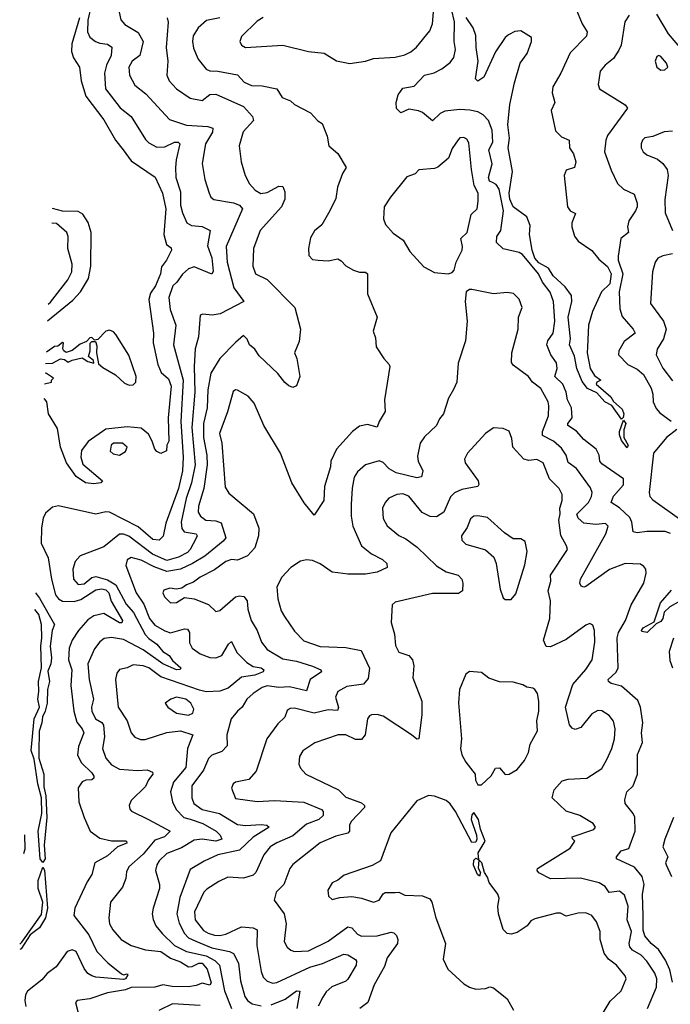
# Model space of a CAD drawing. Extents: x 1954683 to 2060285, y 904798 to 1016299.
# Tile 19 of 256: x 1955358 to 1958664, y 922466 to 927466. Entities that reach past the tile are written whole.
import ezdxf

# ---------------------------------------------------------------- set-up
doc = ezdxf.new("R2010")
doc.units = 0

msp = doc.modelspace()

# ---------------------------------------------------------------- linework, layer by layer
at = {"layer": '0CON10XD'}
for points in [[(1958665, 924856.6), (1958637.6, 924867.6), (1958545, 924867.5), (1958495, 924860), (1958475.5, 924865.5), (1958468.7, 924915), (1958458.8, 924938.8), (1958405, 924987.8), (1958363.6, 925015), (1958375, 925046.5), (1958425, 925104.5), (1958425.3, 925135), (1958315, 925210.8), (1958304.8, 925225), (1958302.4, 925255), (1958286.6, 925285), (1958224.5, 925335), (1958186.5, 925376.5), (1958142.9, 925405), (1958143.8, 925415), (1958164.7, 925445), (1958161.2, 925495), (1958140.7, 925535), (1958133.9, 925575), (1958117.6, 925615), (1958077.3, 925655), (1958088, 925695), (1958085, 925723.8), (1958056.8, 925765), (1958036.8, 925815), (1958041.8, 925835), (1958067.7, 925875), (1958077, 925935), (1958070.8, 926035), (1958053, 926083), (1958013.8, 926133.8), (1957993.6, 926175), (1957913.3, 926273.3), (1957895, 926283.9), (1957815, 926302.7), (1957780.3, 926335), (1957782.9, 926365), (1957802.5, 926395), (1957815.7, 926495), (1957794, 926605), (1957778.6, 926628.6), (1957760, 926640), (1957745, 926646.9), (1957740, 926665), (1957758.7, 926735), (1957741.2, 926805), (1957761.7, 926845), (1957758.6, 926905), (1957739.6, 926955), (1957713.6, 926983.7), (1957685, 926997.5), (1957645, 927006.5), (1957595, 927010), (1957517.6, 927002.4), (1957495, 926989.5), (1957455, 926952), (1957405, 926994.6), (1957385, 927003.8), (1957335, 927012.2), (1957295, 926992.5), (1957273.3, 927015), (1957271.1, 927045), (1957281.1, 927085), (1957305, 927117.8), (1957361.9, 927128.1), (1957414.8, 927185.2), (1957463.5, 927196.5), (1957502.7, 927217.3), (1957545, 927248.5), (1957563.1, 927275), (1957572, 927315), (1957564.7, 927355), (1957567.1, 927455), (1957536.7, 927585)], [(1955722.3, 927545), (1955705, 927464.2), (1955703, 927405), (1955715, 927376.7), (1955743.1, 927355), (1955765, 927346.2), (1955805, 927341.8), (1955826.3, 927326.3), (1955823.3, 927285), (1955800, 927235), (1955789.5, 927195), (1955794.7, 927115), (1955868.5, 927018.5), (1955924.4, 926975), (1955997.4, 926857.4), (1956015, 926840.9), (1956055, 926819.1), (1956095, 926821.1), (1956145, 926844.7), (1956163.5, 926843.5), (1956171.2, 926835), (1956152.3, 926755), (1956149.2, 926715), (1956151.5, 926665), (1956175, 926592.5), (1956175.3, 926525), (1956185.3, 926485), (1956207.7, 926435), (1956231, 926421), (1956285, 926416.6), (1956326.4, 926395), (1956312.4, 926317.6), (1956335, 926256.9), (1956341.5, 926188.5), (1956335, 926173.1), (1956245, 926210.9), (1956215, 926201.1), (1956185, 926174.6), (1956156.6, 926133.4), (1956136.1, 926115), (1956115.4, 926055), (1956122.5, 925995), (1956150.9, 925915), (1956140.3, 925815), (1956189, 925635), (1956177.4, 925425), (1956188.5, 925245), (1956185.5, 925175.5), (1956165.7, 925085), (1956100.8, 924909.2), (1956087.3, 924842.7), (1956067.3, 924822.7), (1956035, 924827.2), (1955960.9, 924890.9), (1955815, 924964.7), (1955795, 924966.6), (1955745, 924954.6), (1955555, 924997.5), (1955525, 924991.4), (1955489.3, 924960.7), (1955478.1, 924935), (1955469.4, 924885), (1955467.2, 924807.2), (1955502.8, 924732.8), (1955520, 924625), (1955540.6, 924545), (1955555, 924524.7), (1955575, 924513.7), (1955635, 924511.5), (1955668.2, 924521.8), (1955745, 924570.8), (1955775, 924576.3), (1955795, 924570.7), (1955811, 924555), (1955823.7, 924513.7), (1955880.2, 924415), (1955877.1, 924402.9), (1955865, 924403.2), (1955785, 924450.8), (1955735, 924439.2), (1955705, 924418.6), (1955657.7, 924365), (1955625.2, 924314.8), (1955609.3, 924275), (1955606.7, 924215), (1955623.3, 924165), (1955617.5, 924085), (1955633.3, 923955), (1955648.4, 923898.4), (1955675.2, 923865), (1955683.5, 923845), (1955657.3, 923775), (1955651.1, 923731.1), (1955671.6, 923691.6), (1955725, 923641.8), (1955734.6, 923625), (1955734.4, 923615), (1955725, 923606.7), (1955695, 923604.7), (1955675, 923595.4), (1955654.7, 923565), (1955658.4, 923495), (1955685.4, 923415), (1955716.5, 923345), (1955765, 923309.6), (1955825, 923295.5), (1955895, 923296.9), (1955901.2, 923295), (1955902.5, 923285), (1955854.7, 923265.3), (1955805, 923220.8), (1955739.5, 923185), (1955725.5, 923125), (1955701.6, 923088.4), (1955637.5, 922955), (1955633.7, 922916.3), (1955708.8, 922818.8), (1955750, 922735), (1955806.6, 922676.6), (1955875, 922620.4), (1955885, 922615.5), (1955905, 922620), (1955907.5, 922615), (1955896.2, 922595), (1955885, 922591.4), (1955745, 922603.6), (1955725, 922610.5), (1955705, 922622.9), (1955685, 922647.1), (1955645, 922734.5), (1955625, 922743.2), (1955600, 922735), (1955542.8, 922657.2), (1955498, 922622), (1955470.4, 922589.6), (1955397.4, 922532.6), (1955386.9, 922515), (1955384.1, 922485), (1955388.7, 922455)], [(1958183.4, 927523.4), (1958215.7, 927445), (1958241.6, 927405), (1958237.8, 927382.2), (1958155, 927298.2), (1958107.3, 927195), (1958066, 927125), (1958063.5, 927095), (1958076.8, 927045), (1958058.2, 927005), (1958081, 926901), (1958110.9, 926870.8), (1958150.5, 926855), (1958150.8, 926815), (1958171.4, 926785), (1958184.4, 926745), (1958176, 926715), (1958135, 926702), (1958124.5, 926675), (1958141.4, 926515), (1958155, 926495.4), (1958181.4, 926481.4), (1958162.5, 926435), (1958162.5, 926415), (1958177.4, 926367.4), (1958195, 926341.2), (1958265, 926293.5), (1958299.9, 926249.9), (1958345, 926213.5), (1958362.6, 926175), (1958355.6, 926125), (1958314.7, 926085), (1958268.5, 925985), (1958247.3, 925915), (1958243.6, 925805), (1958241.2, 925775), (1958257.1, 925695), (1958278.8, 925658.8), (1958310, 925635), (1958290, 925625), (1958287.5, 925615), (1958361.3, 925551.3), (1958375, 925528), (1958418.8, 925488.8), (1958428.1, 925465), (1958423.8, 925446.2), (1958415, 925437.5), (1958366.5, 925506.5), (1958330.6, 925525), (1958290.8, 925570.8), (1958243.4, 925593.4), (1958215, 925628.9), (1958188.6, 925695), (1958177.2, 925757.2), (1958151.6, 925815), (1958156.4, 925845), (1958145.2, 925955), (1958162.6, 926035), (1958161.9, 926065), (1958129.1, 926109.1), (1958068.1, 926165), (1958044.7, 926204.7), (1957995, 926231.8), (1957975, 926255.8), (1957961.5, 926295), (1957947.6, 926375), (1957951.7, 926421.7), (1957935.4, 926465.4), (1957865.6, 926515), (1957847.6, 926555), (1957845.5, 926585), (1957862.5, 926695), (1957839.6, 926815), (1957847, 926865), (1957838.5, 926931.5), (1957848.3, 927035), (1957871.2, 927145), (1957901.5, 927245), (1957935.9, 927295), (1957959.1, 927355), (1957958.1, 927375), (1957905, 927409.7), (1957873, 927407), (1957840.7, 927389.3), (1957824.1, 927375), (1957775, 927302.2), (1957715.5, 927175), (1957685, 927154.4), (1957673.3, 927165), (1957687.1, 927255), (1957676.7, 927325), (1957675.8, 927385.8), (1957661.2, 927425), (1957627.1, 927477.1)], [(1955662.4, 927475), (1955623.7, 927343.7), (1955620.6, 927305), (1955631.8, 927271.8), (1955661.9, 927225), (1955670.7, 927155), (1955695, 927077.5), (1955785, 926958.2), (1955844.7, 926855), (1955883.2, 926805), (1955925, 926749.6), (1956046.8, 926666.8), (1956083.8, 926585), (1956101.4, 926505), (1956090.8, 926375), (1956104, 926325), (1956126.9, 926306.9), (1956128.8, 926295), (1956104.4, 926245), (1956078.4, 926211.6), (1956073.6, 926175), (1956047.5, 926115), (1956023.3, 926076.7), (1956013.9, 926045), (1956037.5, 925875), (1956037.1, 925825), (1956060, 925715), (1956077.5, 925675), (1956115, 925642.5), (1956128.4, 925605), (1956112.8, 925445), (1956116.2, 925325), (1956106.2, 925305), (1956103.6, 925276.4), (1956075, 925263.8), (1956055, 925273.3), (1956044, 925285), (1956031.9, 925325), (1956011.9, 925361.9), (1955975, 925392.5), (1955905, 925398.8), (1955795, 925387.6), (1955706.1, 925323.9), (1955671.9, 925278.1), (1955668.7, 925245), (1955679.4, 925209.4), (1955778.8, 925125), (1955770, 925115), (1955735, 925110), (1955693.3, 925115), (1955645, 925146.2), (1955595.4, 925215), (1955565.6, 925295), (1955550.8, 925390.8), (1955504.4, 925464.4), (1955496.4, 925526.4), (1955485, 925540), (1955481.4, 925539.3)], [(1955863.8, 927505), (1955871.8, 927465), (1955892.4, 927442.4), (1955960.9, 927400.9), (1955986.1, 927355), (1955969.1, 927285), (1955929.1, 927255), (1955912.9, 927225), (1955916.2, 927185), (1955942.9, 927132.9), (1955999.5, 927089.5), (1956118.6, 926958.6), (1956205, 926930.5), (1956314.1, 926924.1), (1956338.6, 926915), (1956338.2, 926895), (1956302.1, 926835), (1956285.5, 926735.5), (1956298.9, 926655), (1956320, 926585), (1956330, 926565), (1956345, 926553.3), (1956445, 926535.4), (1956475, 926524.4), (1956490, 926505), (1956407.8, 926315), (1956412.1, 926235), (1956445.8, 926105), (1956497.1, 926035), (1956377.3, 925972.7), (1956335.8, 925965.8), (1956288.8, 925971.2), (1956274.3, 925965.7), (1956266.7, 925855), (1956250, 925795), (1956244.5, 925705.5), (1956248, 925575), (1956232.3, 925395), (1956249.3, 925205), (1956231.7, 925115), (1956203.7, 925035), (1956178.5, 924915), (1956182.7, 924882.7), (1956193.2, 924865), (1956255.2, 924855.2), (1956260, 924845), (1956253.9, 924833.9), (1956223.7, 924775), (1956210.1, 924759.9), (1956165, 924737.6), (1956105, 924720.3), (1956032.3, 924752.3), (1955912.6, 924842.6), (1955885, 924852.9), (1955865, 924852.8), (1955785, 924788.5), (1955665, 924744.3), (1955640.5, 924715), (1955628.2, 924675), (1955632.3, 924625), (1955655, 924597.3), (1955685, 924601.2), (1955725, 924633.3), (1955745, 924637.8), (1955805, 924621), (1955846.4, 924596.4), (1955898.9, 924498.9), (1955935.6, 924455), (1955995, 924344.7), (1956014, 924324), (1956055, 924295.7), (1956085, 924257.5), (1956117.4, 924237.4), (1956135, 924211.5), (1956177.5, 924175), (1956173.3, 924166.7), (1956155, 924164.7), (1956085, 924194.8), (1955985, 924266.5), (1955885, 924318.3), (1955825, 924329.6), (1955786.7, 924323.3), (1955765, 924306.9), (1955738.5, 924271.5), (1955704.6, 924195), (1955711.2, 924115), (1955732.6, 924015), (1955723.8, 923975), (1955725.5, 923955), (1955743.6, 923915), (1955775, 923896.6), (1955784, 923884), (1955788.9, 923825), (1955778.4, 923765), (1955796.1, 923716.1), (1955825, 923682.9), (1955865, 923660.4), (1955956.9, 923653.1), (1956005, 923656.5), (1956032.5, 923645), (1956034.4, 923635), (1956013.2, 923606.8), (1955997.9, 923572.1), (1955925, 923500.8), (1955914.3, 923475), (1955917.5, 923457.5), (1955927, 923447), (1956012.9, 923405), (1956122, 923345), (1956094.2, 923315.8), (1956045, 923300.3), (1955985, 923228), (1955912.9, 923165), (1955900.5, 923139.5), (1955896.8, 923105), (1955879.7, 923060.3), (1955818.9, 922985), (1955810.5, 922905), (1955814.5, 922875), (1955831.9, 922845), (1955874.4, 922795), (1955924.2, 922764.2), (1955996.8, 922743.2), (1956075, 922733.6), (1956125, 922700.2), (1956175, 922682.2), (1956215, 922657.1), (1956235, 922658.4), (1956268, 922675), (1956285.5, 922675), (1956310.5, 922645), (1956330.9, 922575), (1956325, 922562.5), (1956285, 922573.6), (1956255, 922561.2), (1956215.3, 922554.7), (1956133.5, 922556.5), (1956084.7, 922565.3), (1956045, 922553.3), (1955925, 922550.6), (1955895, 922539.7), (1955804.7, 922524.7), (1955715, 922494.6), (1955650, 922485), (1955641.2, 922475), (1955678.2, 922331.8)], [(1956107.1, 927475), (1956113.3, 927453.3), (1956101.9, 927325), (1956110.8, 927255), (1956105.5, 927185), (1956118.1, 927155), (1956154.4, 927115), (1956225, 927067.7), (1956285, 927055.4), (1956325, 927086.6), (1956355, 927088.2), (1956494.7, 927024.7), (1956540.5, 926975), (1956545.3, 926954.7), (1956492.7, 926897.2), (1956473.6, 926825), (1956482.7, 926745), (1956503.8, 926675), (1956525, 926633.1), (1956555, 926600), (1956583.3, 926583.3), (1956615, 926588.5), (1956675, 926620.6), (1956695, 926618.8), (1956705, 926592.5), (1956704.5, 926555), (1956687.9, 926515), (1956580.6, 926395), (1956546.4, 926305), (1956542.3, 926215), (1956555.8, 926175), (1956615, 926146.8), (1956756.1, 926005), (1956784.6, 925895), (1956778.3, 925831.7), (1956753.8, 925775), (1956766.4, 925746.4), (1956781.9, 925655), (1956765, 925606.7), (1956745, 925598.8), (1956725, 925607.1), (1956705, 925623.1), (1956670, 925670), (1956575, 925759.5), (1956552.3, 925792.2), (1956526.5, 925815), (1956513.1, 925843.1), (1956495, 925862.5), (1956455, 925827.1), (1956374.7, 925745.3), (1956328.8, 925671.2), (1956314.2, 925585.8), (1956309.8, 925495), (1956292.5, 925415), (1956292.6, 925345), (1956308.4, 925255), (1956310.7, 925205), (1956293.8, 925085), (1956267.3, 924995), (1956265.3, 924965), (1956276.4, 924945), (1956304.4, 924924.4), (1956355, 924921.9), (1956381.1, 924911.1), (1956404.7, 924835), (1956391.9, 924818.1), (1956298.3, 924741.7), (1956236.2, 924703.8), (1956175, 924675.5), (1956105, 924664.2), (1956041.5, 924688.5), (1955975, 924722), (1955925, 924735.9), (1955905, 924723.1), (1955896.7, 924695), (1955949.6, 924555), (1955988.1, 924498.1), (1956018.4, 924425), (1956045, 924391.2), (1956095, 924362.4), (1956125, 924352.5), (1956195, 924373.4), (1956210.7, 924370.7), (1956220.4, 924355), (1956221.2, 924301.2), (1956233.8, 924275), (1956275, 924245.3), (1956325, 924227.8), (1956355, 924226.1), (1956385, 924237.3), (1956419.1, 924295), (1956435, 924308.1), (1956461.8, 924251.8), (1956511.3, 924201.3), (1956545, 924180.8), (1956585.7, 924175), (1956599.1, 924165), (1956595.6, 924155), (1956552.8, 924137.2), (1956485, 924128.2), (1956417.9, 924072.1), (1956375, 924056.6), (1956305, 924052.6), (1956271, 924061), (1956075, 924128.9), (1956015, 924174.7), (1955985, 924184.7), (1955935, 924189.2), (1955905, 924174.6), (1955865, 924165.5), (1955852.3, 924147.7), (1955845.3, 924115), (1955858, 923975), (1955904.6, 923905), (1955924.4, 923845), (1955943.1, 923823.1), (1955971.1, 923811.1), (1955995, 923811.2), (1956105, 923846.8), (1956175, 923855.2), (1956237.1, 923835), (1956211, 923765), (1956202, 923668), (1956139.7, 923595), (1956124.2, 923545.8), (1956134.7, 923495), (1956153.3, 923455), (1956191.5, 923415), (1956225, 923406.3), (1956288.7, 923385), (1956355.6, 923345), (1956376.9, 923325), (1956384.4, 923305), (1956355, 923295.3), (1956285, 923304.3), (1956245, 923299.1), (1956179.4, 923260.6), (1956105, 923231.4), (1956066.8, 923195), (1956054.7, 923175), (1956048.2, 923145), (1956069.1, 923075), (1956069.1, 923055), (1956035.5, 922955), (1956031.8, 922925), (1956036.2, 922896.2), (1956050.5, 922865), (1956081.8, 922825), (1956144.6, 922764.6), (1956205, 922733.5), (1956305, 922712.5), (1956348.9, 922688.9), (1956374, 922665), (1956398.1, 922535), (1956435, 922445.3)], [(1956375, 927475.4), (1956307.9, 927462.1), (1956265, 927424.2), (1956240, 927385), (1956235.5, 927355), (1956241.5, 927321.5), (1956264.5, 927265), (1956305, 927214.4), (1956325, 927206.4), (1956365, 927204.7), (1956465, 927185.3), (1956499.2, 927149.2), (1956535, 927132.2), (1956590.2, 927130.2), (1956664.5, 927114.5), (1956691.4, 927071.4), (1956734.4, 927054.4), (1956755, 927036), (1956835, 926993.3), (1956873, 926953), (1956895, 926938.8), (1956920, 926875), (1956928.8, 926825), (1956975, 926786.7), (1957016, 926715), (1956997.5, 926685), (1956972.5, 926615), (1956965, 926557.5), (1956934, 926495), (1956892.5, 926425), (1956856.2, 926393.8), (1956835, 926358), (1956825.8, 926304.2), (1956827.9, 926267.9), (1956845, 926248.9), (1956874.4, 926244.4), (1956925, 926241.8), (1956975, 926251.5), (1956992, 926242), (1957015, 926216.5), (1957054.7, 926194.7), (1957085, 926184.6), (1957115, 926184.4), (1957125, 926175.8), (1957125.9, 926074.1), (1957173.8, 925955), (1957153.8, 925885), (1957165, 925850), (1957170, 925805), (1957208, 925745), (1957235.5, 925715.5), (1957238.1, 925705), (1957212.2, 925535), (1957214.3, 925475.7), (1957183.7, 925426.3), (1957175, 925396.7), (1957125, 925410), (1957085, 925401.4), (1957049.4, 925375), (1956967.5, 925285), (1956938.9, 925225), (1956937.5, 925195), (1956906.9, 925095), (1956902.9, 925025), (1956855, 924950), (1956802.9, 925012.9), (1956740.6, 925115), (1956684, 925265), (1956599.2, 925405), (1956549.3, 925519.3), (1956518.8, 925555), (1956465, 925585.6), (1956455, 925587.1), (1956442, 925578), (1956414.6, 925475), (1956373.6, 925365), (1956385.4, 925315), (1956401.9, 925091.9), (1956421.1, 925061.1), (1956546.6, 924956.6), (1956573.7, 924883.7), (1956571.5, 924845), (1956552.7, 924785), (1956515, 924743.1), (1956465, 924721.2), (1956435, 924724.1), (1956405, 924715.3), (1956348.3, 924671.7), (1956275, 924634.6), (1956240.5, 924609.5), (1956205, 924596.5), (1956181.5, 924578.5), (1956155, 924574.4), (1956120.8, 924579.2), (1956090.3, 924569.7), (1956086.2, 924555), (1956094.4, 924535), (1956125, 924504.4), (1956154.3, 924505.7), (1956195, 924531.9), (1956244.2, 924525.8), (1956317, 924497), (1956355, 924460.8), (1956375, 924466), (1956455, 924535.6), (1956475, 924541.1), (1956497.4, 924537.4), (1956513.1, 924515), (1956517.6, 924472.4), (1956534.8, 924414.8), (1956563.8, 924365), (1956587.3, 924305), (1956615, 924268.5), (1956695, 924219.7), (1956765, 924208.3), (1956845, 924182.5), (1956887.5, 924165), (1956892, 924155), (1956834.5, 924115), (1956815, 924057.5), (1956728.3, 924078.3), (1956675, 924074.6), (1956615, 924083.1), (1956589.2, 924075), (1956544.5, 924045), (1956512.9, 924015), (1956489.1, 923975), (1956464.3, 923955), (1956431.8, 923915), (1956410.4, 923835), (1956411.7, 923778.3), (1956385, 923750), (1956335, 923730.9), (1956317.1, 923715), (1956291.4, 923655), (1956232.1, 923575), (1956232.6, 923515), (1956242.8, 923485), (1956285, 923455.2), (1956373.1, 923435), (1956465, 923379.4), (1956505, 923373.9), (1956585, 923380), (1956613.8, 923375), (1956626, 923365), (1956545, 923314.3), (1956475, 923248.4), (1956365, 923224.7), (1956295, 923193.5), (1956225, 923150), (1956171, 923009), (1956156.8, 922925), (1956168.2, 922878.2), (1956195.7, 922825), (1956215, 922803.5), (1956253.6, 922786.4), (1956335, 922753.2), (1956424.8, 922734.7), (1956445, 922724.6), (1956470.4, 922675), (1956480.3, 922585), (1956501.7, 922505), (1956515, 922485.4), (1956539.2, 922469.2), (1956585, 922458.8)], [(1956595, 927477.5), (1956565, 927458.5), (1956485, 927381.2), (1956476, 927355), (1956485, 927336.2), (1956505, 927324.2), (1956695, 927336.9), (1956825, 927304.4), (1956905, 927296.7), (1956967.9, 927257.9), (1957035, 927244.3)], [(1957035, 927244.3), (1957115, 927256), (1957155, 927268.6), (1957265, 927276.4), (1957315, 927287.9), (1957345, 927303.3), (1957374.1, 927325.9), (1957441.2, 927408.8), (1957454.7, 927445), (1957460, 927505)], [(1958455, 927488.8), (1958432.5, 927455), (1958413.7, 927336.3), (1958402, 927312), (1958375, 927268.6), (1958332.9, 927235), (1958307.1, 927205), (1958297.7, 927137.7), (1958303.3, 927115), (1958433.6, 927033.6), (1958446.6, 927016.6), (1958345, 926877.5), (1958336.4, 926855), (1958330, 926795), (1958362.4, 926702.4), (1958395.6, 926635), (1958426.1, 926606.1), (1958480.3, 926580.3), (1958495.5, 926535), (1958495.5, 926515), (1958486.9, 926495), (1958452.9, 926445), (1958445.7, 926415), (1958450.8, 926385), (1958411.9, 926355), (1958398.8, 926265), (1958399.1, 926245), (1958421.7, 926175), (1958404.1, 926085), (1958407, 925997), (1958419.4, 925959.4), (1958451, 925921), (1958475.6, 925895), (1958484.3, 925875), (1958428.8, 925831.2), (1958402.7, 925785), (1958401.1, 925765), (1958447.8, 925715), (1958495, 925691.9), (1958526.8, 925665), (1958566.4, 925595), (1958574.8, 925565), (1958575.8, 925525), (1958592, 925492), (1958610.1, 925470.1), (1958668, 925428)], [(1958789.2, 927235), (1958653.6, 927393.6), (1958595, 927494.1)], [(1958615, 927210.6), (1958635, 927210.8), (1958651.2, 927225), (1958644.3, 927245), (1958615, 927279.2), (1958605, 927283.8), (1958595, 927280), (1958586.9, 927255), (1958594.3, 927225), (1958615, 927210.6)], [(1957535, 926176.2), (1957555, 926182.5), (1957565.9, 926194.1), (1957575.8, 926235), (1957605.6, 926295), (1957607.9, 926315), (1957600, 926355), (1957631.4, 926385), (1957652.4, 926477.6), (1957681.9, 926505), (1957688.2, 926545), (1957686.9, 926585), (1957666.4, 926625), (1957653.3, 926705), (1957640.3, 926840.3), (1957629.7, 926859.7), (1957615, 926868), (1957595, 926866), (1957585, 926856.2), (1957555, 926812), (1957537.4, 926762.6), (1957482.5, 926717.5), (1957465, 926710.8), (1957386.1, 926703.9), (1957366.6, 926683.4), (1957325, 926667.5), (1957242.5, 926565), (1957210.5, 926515), (1957206.9, 926455), (1957216.4, 926426.4), (1957255, 926382), (1957306.2, 926346.2), (1957339.8, 926289.8), (1957411.7, 926211.7), (1957465, 926182), (1957535, 926176.2)], [(1958675, 926899.6), (1958633.1, 926896.9), (1958575, 926872.5), (1958535, 926865.6), (1958522.9, 926855), (1958515.6, 926835), (1958515.6, 926815), (1958525.8, 926795), (1958545, 926780), (1958597.9, 926757.9), (1958625, 926735.8), (1958647.5, 926705), (1958653.5, 926675), (1958636.1, 926553.9), (1958637.1, 926485), (1958674.3, 926395.7)], [(1955499, 925936.7), (1955628, 926042), (1955667.9, 926085), (1955707.9, 926152.1), (1955720.3, 926215), (1955720.7, 926385), (1955705.8, 926435.8), (1955679, 926479), (1955655, 926491.3), (1955575.7, 926494.3), (1955524.1, 926507.1)], [(1955503, 926020.8), (1955515, 926031), (1955602.2, 926145), (1955622.5, 926185), (1955624.8, 926225), (1955602.4, 926305), (1955604.1, 926365), (1955597.1, 926385), (1955545, 926430.6), (1955521.2, 926432.9)], [(1958675, 926276.5), (1958625, 926267.3), (1958600, 926255), (1958586.7, 926235), (1958572.7, 926185), (1958562.2, 926025), (1958629.1, 925935), (1958642.9, 925895), (1958628.2, 925845), (1958596.9, 925793.1), (1958592.5, 925765), (1958625, 925696.7), (1958675, 925631.5)], [(1958675, 922578), (1958661.5, 922641.5), (1958639.7, 922689.7), (1958604.2, 922745), (1958566.7, 922775), (1958535, 922814.2), (1958525, 922842.5), (1958525.8, 922915.8), (1958522.2, 923025), (1958530.5, 923075), (1958520.9, 923115), (1958482.5, 923162.5), (1958390, 923205), (1958390, 923215), (1958413.8, 923245), (1958452.7, 923257.3), (1958485.3, 923345), (1958483.5, 923416.5), (1958475, 923435.7), (1958434.2, 923485), (1958432, 923505), (1958443.1, 923545), (1958474.7, 923575.3), (1958497.3, 923635), (1958496.1, 923733.9), (1958522.1, 923795), (1958517.6, 923845), (1958524.8, 923895), (1958511.6, 923975), (1958498.1, 924008.1), (1958415, 924082.5), (1958362.5, 924095), (1958348.9, 924105), (1958348.5, 924115), (1958388, 924152), (1958398.6, 924175), (1958393.7, 924326.3), (1958400.4, 924355), (1958435.7, 924415), (1958464.5, 924495.5), (1958529.2, 924605), (1958541.5, 924655), (1958538.6, 924675), (1958529.8, 924689.8), (1958511.7, 924701.7), (1958435, 924704.6), (1958355, 924673.4), (1958235, 924588.2), (1958224.4, 924584.4), (1958210.2, 924590.2), (1958203.3, 924605), (1958206.7, 924625), (1958336.7, 924855), (1958347.9, 924895), (1958335, 924907.1), (1958285, 924902), (1958225, 924910), (1958195.4, 924935), (1958189.5, 924955), (1958248.7, 925015), (1958263.9, 925045), (1958265.9, 925065.9), (1958258.3, 925088.3), (1958187.5, 925187.5), (1958145, 925216.9), (1958134.1, 925255), (1958110.6, 925290.6), (1958070, 925325), (1958013.9, 925355), (1958014.3, 925375), (1958045.3, 925455), (1958046.6, 925505), (1958042.3, 925525), (1958005, 925592.9), (1957963.5, 925625), (1957943.1, 925655), (1957865, 925711.2), (1957857.5, 925725), (1957857.8, 925775), (1957890, 925895), (1957892.5, 925955), (1957910.6, 926005), (1957895, 926046.2), (1957866.7, 926075), (1957835, 926081.2), (1957766.1, 926073.9), (1957655, 926096.2), (1957644.1, 926095.9), (1957626.4, 926083.6), (1957620.8, 926035), (1957631.4, 925935), (1957622.5, 925835), (1957585, 925722.5), (1957579.4, 925625), (1957562.1, 925587.9)], [(1955489.5, 925720.9), (1955525, 925721.5), (1955565, 925743.3), (1955585, 925740), (1955605, 925726.7), (1955625, 925738), (1955675, 925748.8), (1955705, 925731.2), (1955735, 925722.5), (1955732.5, 925735), (1955707.5, 925755), (1955716, 925784), (1955716.2, 925823.8), (1955725, 925832.5), (1955742.5, 925832.5), (1955750.7, 925810.7), (1955747.8, 925775), (1955759.3, 925719.3), (1955780.4, 925700.4), (1955845, 925662.9), (1955889.8, 925619.8), (1955915, 925610), (1955935, 925612.5), (1955947.5, 925625), (1955949.3, 925655), (1955912.1, 925762.1), (1955847.2, 925867.2), (1955835, 925881.1), (1955815, 925889.4), (1955795.5, 925884.5), (1955755, 925842), (1955738.3, 925838.3), (1955725, 925852.5), (1955715, 925850), (1955697.5, 925832.5), (1955665, 925819.2), (1955625, 925786), (1955605, 925778.8), (1955595, 925776.7), (1955582.5, 925785), (1955577.5, 925795), (1955580, 925825), (1955575, 925826.7), (1955552.5, 925807.5), (1955535, 925805.8), (1955499.1, 925780.9), (1955492, 925778.4)], [(1955484.9, 925617.6), (1955520, 925625), (1955520, 925635), (1955530, 925645), (1955495, 925670), (1955487.2, 925670.5)], [(1957562.1, 925587.9), (1957536.3, 925543.7), (1957511.9, 925465), (1957491.3, 925438.7), (1957476, 925405), (1957415, 925348.6), (1957392.5, 925315), (1957379.1, 925249.1), (1957383.1, 925225), (1957405.6, 925175), (1957400, 925145), (1957375, 925138.8), (1957270, 925165), (1957235, 925185.9), (1957205, 925217.7), (1957185, 925226.2), (1957115, 925205.6), (1957075, 925170.6), (1957057.8, 925142.2), (1957047.2, 925087.2), (1957042, 925005), (1957042.5, 924945), (1957050.4, 924895), (1957095.4, 924795), (1957145, 924754), (1957201.9, 924725), (1957222.9, 924705), (1957224.3, 924685), (1957175, 924660), (1957115, 924650.3), (1957025, 924650), (1956975, 924656.7), (1956945, 924661.2), (1956885, 924703.2), (1956845, 924720), (1956815, 924722.5), (1956785, 924715.8), (1956735.5, 924684.5), (1956690, 924635), (1956664.5, 924585.5), (1956668.8, 924525), (1956686.4, 924465), (1956702.7, 924435), (1956755, 924360.8), (1956801.7, 924311.7), (1956885, 924283.3), (1957015, 924277.6), (1957093.4, 924263.4), (1957135, 924173.8), (1957129.2, 924120.8), (1957105, 924092.2), (1957020.9, 924079.2), (1956975, 924054.4), (1956962.7, 924025), (1956977.4, 923972.6), (1956972.6, 923957.4), (1956925, 923960.8), (1956855, 923944.7), (1956755, 923969.6), (1956731.5, 923968.5), (1956717.5, 923957.5), (1956704.4, 923925), (1956669.1, 923890.9), (1956614.4, 923815), (1956560.1, 923649.9), (1956522.9, 923607.1), (1956455, 923593.6), (1956441.9, 923585), (1956434.5, 923564.5), (1956455, 923511.2), (1956565, 923496.5), (1956655, 923500.8), (1956802.3, 923492.2), (1956891.1, 923455), (1956900, 923445), (1956899.1, 923425), (1956877.8, 923405), (1956815, 923380.5), (1956745, 923321.8), (1956665, 923286.7), (1956630.8, 923265), (1956597.9, 923225), (1956558.4, 923135), (1956545, 923121.5), (1956495, 923107.5), (1956415, 923112.5), (1956369.8, 923090.2), (1956308.5, 923051.5), (1956294.1, 923035.9), (1956246.2, 922935), (1956249, 922895), (1956291.6, 922841.6), (1956315, 922827), (1956347.3, 922817.3), (1956375, 922815.5), (1956405, 922822.1), (1956485, 922859.8), (1956544.3, 922854.3), (1956564.3, 922845), (1956562.5, 922765), (1956585, 922633.3), (1956595, 922603.1), (1956615, 922583.6), (1956644.1, 922574.1), (1956665, 922577.2), (1956832.1, 922655), (1956897.1, 922672.9), (1957005, 922720.5), (1957025, 922717.5), (1957063.4, 922693.4), (1957068.6, 922685), (1957067.1, 922665), (1957025, 922593.5), (1957015, 922584), (1956943.3, 922555), (1956915, 922529.5), (1956897.9, 922502.1), (1956874.2, 922455.8)], [(1958445, 925292), (1958415, 925328.6), (1958405, 925357.5), (1958404.7, 925375.3), (1958425, 925433.3), (1958437.3, 925415), (1958427.4, 925382.6), (1958427.3, 925345), (1958449.4, 925305), (1958445, 925292)], [(1958547.2, 922445), (1958592.8, 922552.8), (1958595.7, 922595), (1958584.5, 922624.5), (1958543.9, 922685), (1958515.2, 922715.2), (1958471.6, 922741.6), (1958457.4, 922757.4), (1958453.9, 922775), (1958465.8, 922835), (1958444.7, 922895), (1958448.8, 922965), (1958430.5, 923020.5), (1958405, 923041.4), (1958353.8, 923033.8), (1958333.3, 923065), (1958302.6, 923082.6), (1958206.9, 923106.9), (1958055, 923103.5), (1957995, 923134.3), (1957987.5, 923145), (1957989.2, 923155), (1958002, 923165), (1958155, 923259.4), (1958178.8, 923295), (1958166.4, 923306.4), (1958165, 923316), (1958275, 923353.1), (1958284, 923365), (1958271.2, 923385), (1958204.3, 923425), (1958135, 923446.7), (1958062.9, 923515), (1958073.3, 923555), (1958115, 923600.6), (1958145, 923609.5), (1958240, 923615), (1958315, 923664), (1958341.3, 923708.7), (1958366.5, 923765), (1958380, 923815), (1958383.3, 923865), (1958374.4, 923904.4), (1958352.4, 923932.4), (1958315, 923957.1), (1958295, 923957.5), (1958265, 923941.4), (1958208.2, 923871.8), (1958180.8, 923860.8), (1958165, 923867.8), (1958152.1, 923885), (1958131.2, 923975), (1958169.2, 924090.8), (1958235, 924166.7), (1958267.1, 924215), (1958280.5, 924305), (1958279.2, 924365), (1958270.8, 924390.8), (1958255, 924399.2), (1958235, 924391.4), (1958135, 924319.2), (1958055, 924280.9), (1958033.5, 924283.5), (1958018.9, 924315), (1958052.3, 924425), (1958055.4, 924515), (1958043.5, 924565), (1958056.7, 924615), (1958055.4, 924645), (1958141.4, 924775), (1958136.9, 924795), (1958106.9, 924846.9), (1958097.3, 924925), (1958103.7, 924956.3), (1958102.5, 924985), (1958114, 925025), (1958113.8, 925055), (1958099.1, 925085), (1958049.7, 925135), (1958017.5, 925215), (1957985, 925232.3), (1957945, 925227.3), (1957918.6, 925235), (1957863.1, 925295), (1957858.7, 925338.7), (1957845, 925376.7), (1957815, 925390), (1957765, 925393.3), (1957724, 925365), (1957634, 925265), (1957618.6, 925235), (1957621.4, 925215), (1957687.3, 925125), (1957691.4, 925105), (1957686, 925095), (1957605, 925080.9), (1957566.6, 925063.4), (1957546.7, 925043.3), (1957513.8, 924965), (1957475, 924941), (1957443.1, 924943.1), (1957403, 924963), (1957335, 925046.1), (1957305, 925057.9), (1957275, 925055.5), (1957233.9, 925036.1), (1957215.6, 925015), (1957201.5, 924985), (1957205, 924933.3), (1957225, 924896), (1957285, 924847.1), (1957320.7, 924830.7), (1957376.7, 924786.7), (1957475, 924692.7), (1957525, 924661.5), (1957585.8, 924645), (1957604.5, 924625), (1957609.6, 924605), (1957607.1, 924565), (1957588.2, 924551.8), (1957455, 924551.5), (1957265, 924508.1), (1957250, 924495), (1957246, 924405), (1957262.9, 924345), (1957267.4, 924287.4), (1957284.7, 924254.7), (1957335, 924237.7), (1957353.2, 924215), (1957360, 924185), (1957355.4, 924124.6), (1957400.7, 924005), (1957401.9, 923938.1), (1957386.4, 923813.6), (1957375, 923812.5), (1957349.2, 923835), (1957205, 923929.3), (1957175, 923938.2), (1957145, 923935.8), (1957135, 923931.2), (1957125.7, 923915), (1957112.7, 923835), (1957095, 923810.6), (1957065, 923810), (1957015, 923834), (1956976.2, 923833.8), (1956856.9, 923793.1), (1956796.9, 923753.1), (1956779.4, 923725), (1956775.6, 923685), (1956784.2, 923665), (1956812.5, 923635), (1956977.5, 923555), (1957015, 923518.6), (1957095, 923488.9), (1957109.4, 923475), (1957109.4, 923465), (1957042.7, 923395), (1957034.2, 923375), (1957033.1, 923345), (1957026, 923335), (1956965, 923319.6), (1956885, 923286.8), (1956745, 923176.4), (1956730.4, 923155), (1956700, 923075), (1956660.5, 923035), (1956651.2, 922995), (1956701.8, 922925), (1956711.8, 922875), (1956702.5, 922785), (1956717.1, 922757.1), (1956735, 922741.4), (1956755, 922733.5), (1956825, 922738), (1956925, 922786.9), (1957025, 922860), (1957045, 922854.6), (1957075, 922821.8), (1957095, 922812.4), (1957175, 922814.1), (1957245, 922833.1), (1957259.3, 922829.3), (1957273.1, 922815), (1957279.2, 922795), (1957277.1, 922775), (1957225, 922702.9), (1957211.7, 922658.3), (1957158.5, 922565), (1957127.1, 922475), (1957086, 922445)], [(1958696.9, 925385), (1958645, 925343.9), (1958578.1, 925265), (1958555.6, 925065.6), (1958560, 925045), (1958575, 925028.1), (1958710.9, 924930.9)], [(1955865, 925254.6), (1955895.9, 925274.1), (1955905, 925296), (1955881.2, 925315), (1955835, 925316), (1955823.1, 925305), (1955817.1, 925275), (1955832.3, 925262.3), (1955865, 925254.6)], [(1957855, 924522.5), (1957878.6, 924551.4), (1957925, 924697.5), (1957935.8, 924765), (1957925.7, 924815.7), (1957905, 924830), (1957865, 924830), (1957820.9, 924860.9), (1957735, 924937.5), (1957685, 924946.7), (1957665, 924944.2), (1957649.3, 924930.7), (1957631.9, 924888.1), (1957602.9, 924845), (1957605, 924823.3), (1957625, 924803.1), (1957724.2, 924774.2), (1957766.6, 924736.6), (1957779.4, 924705), (1957800, 924575), (1957815, 924530), (1957825, 924522.5), (1957855, 924522.5)], [(1958715, 924515.3), (1958661.9, 924485), (1958633.1, 924456.9), (1958625.3, 924425), (1958615, 924409.6), (1958591.1, 924398.9), (1958546.6, 924353.4), (1958519.7, 924359.7), (1958516.9, 924365), (1958525, 924377.9), (1958582.3, 924407.7), (1958614.4, 924505), (1958670.3, 924569.7)], [(1955438.1, 924556), (1955458.3, 924528.3), (1955535.5, 924395), (1955523, 924365), (1955513.8, 924285), (1955519.6, 924225), (1955515.7, 924194.3), (1955501.9, 924158.1), (1955509.7, 924105), (1955499.5, 924065), (1955497.7, 923995), (1955488, 923955), (1955473.5, 923926.5), (1955470.4, 923895), (1955456.7, 923853.3), (1955454.7, 923745), (1955455.9, 923715.9), (1955481.6, 923635), (1955481.1, 923571.1), (1955490.2, 923525), (1955495.2, 923415), (1955481.8, 923275), (1955486.9, 923205), (1955475, 923185.8), (1955462.5, 923205), (1955452.1, 923345), (1955470.2, 923435), (1955469.5, 923515), (1955449.8, 923585), (1955431.6, 923711.6), (1955416.8, 923755), (1955432.5, 923915), (1955458.6, 923975), (1955449.8, 924015), (1955456.2, 924055), (1955453.5, 924105), (1955468.4, 924175), (1955465.7, 924285.7), (1955471.2, 924325), (1955469.1, 924395), (1955456.1, 924445), (1955434.3, 924470.7)], [(1958679.2, 924325), (1958658.1, 924258.1), (1958662, 924212), (1958675.5, 924175.5)], [(1957705, 923580), (1957754.1, 923625.9), (1957775, 923665.6), (1957795, 923666.4), (1957825, 923633.8), (1957845, 923634), (1957885, 923659.2), (1957922.2, 923705), (1957942.5, 923745), (1957952.2, 923787.8), (1957988.9, 923855), (1957985.6, 923905), (1957995.5, 923954.5), (1957995.5, 924005.5), (1957989.2, 924045), (1957976, 924065), (1957965, 924070.8), (1957935, 924076), (1957915, 924089.2), (1957865, 924102.5), (1957795, 924103.1), (1957741.7, 924121.7), (1957705, 924151.2), (1957643.3, 924156.7), (1957625, 924142.5), (1957592, 924065), (1957587.7, 923997.7), (1957601.9, 923815), (1957597.1, 923765), (1957605, 923732.5), (1957624, 923695), (1957672.5, 923635), (1957673.6, 923603.6), (1957685, 923580), (1957705, 923580)], [(1956215, 923934.8), (1956238.2, 923945), (1956243.6, 923965), (1956227.7, 923995), (1956202.5, 924015), (1956154.4, 924025.6), (1956125.8, 924015), (1956097.5, 923995), (1956111.2, 923975), (1956155, 923945.3), (1956215, 923934.8)], [(1958318.2, 922415), (1958358.1, 922481.9), (1958413.1, 922535), (1958440, 922595), (1958435, 922610), (1958389.4, 922665), (1958350, 922695), (1958327.8, 922725), (1958307.1, 922795), (1958307.1, 922835), (1958288.9, 922885), (1958265, 922916.9), (1958235, 922931.4), (1958195, 922929.2), (1958135, 922913.8), (1958105, 922929.4), (1958085, 922929.4), (1957975, 922900), (1957955, 922890), (1957935.6, 922864.4), (1957885, 922831.4), (1957855, 922822.5), (1957835, 922826), (1957815, 922846.2), (1957790, 922925), (1957787.3, 922962.7), (1957793.3, 923005), (1957788, 923025), (1957744.1, 923084.1), (1957735, 923112.5), (1957718.8, 923135), (1957706, 923185), (1957690, 923200), (1957687.5, 923235), (1957723.8, 923295), (1957700, 923355), (1957688.8, 923405), (1957665, 923440), (1957655, 923427.5), (1957652, 923405), (1957678.8, 923325), (1957680, 923305), (1957675, 923290), (1957655, 923287.5), (1957572.2, 923445), (1957545, 923484), (1957525, 923500.8), (1957465, 923522.5), (1957435, 923525.8), (1957375, 923500), (1957243.3, 923336.7), (1957192, 923195), (1957148.7, 923171.3), (1957007.3, 923122.7), (1956974, 923096), (1956945, 923083.3), (1956924, 923045), (1956926.7, 923015), (1956945, 922998.8), (1956985, 923009.2), (1957045, 923013.1), (1957095, 923005.7), (1957155, 922984.4), (1957185, 922994.3), (1957205, 923027.5), (1957215, 923033.3), (1957266.2, 923033.8), (1957285, 923035.8), (1957315, 923020), (1957405, 923017.1), (1957441.7, 923001.7), (1957452.2, 922985), (1957472.2, 922905), (1957521.4, 922775), (1957510, 922695), (1957533.8, 922645), (1957615, 922570), (1957642.7, 922552.7), (1957675, 922543.8), (1957725, 922546.2), (1957745.9, 922554.1), (1957765, 922549.2), (1957835, 922493.8), (1957866.1, 922436.1)], [(1958679, 923415), (1958636.1, 923305), (1958624.8, 923265), (1958651.6, 923215), (1958640, 923185), (1958641.8, 923175), (1958670, 923115)], [(1955379.9, 923231.9), (1955386.5, 923255), (1955384, 923324.7), (1955384.1, 923327.3)], [(1957695, 923117.5), (1957684.2, 923125), (1957663.1, 923173.1), (1957665, 923197.5), (1957675, 923207.5), (1957690, 923200), (1957687, 923157), (1957700, 923135), (1957695, 923117.5)], [(1955359.3, 922771.9), (1955368.9, 922781.1), (1955468.1, 922921.9), (1955476.4, 922985), (1955451.9, 923055), (1955452.7, 923095), (1955475, 923163.3), (1955485, 923147.5), (1955499.3, 922955), (1955488.8, 922905), (1955459.1, 922855), (1955410.6, 922819.4), (1955365, 922748.2), (1955358.1, 922743.9)], [(1956635, 922463.2), (1956707.5, 922492.5), (1956765, 922534.4), (1956782, 922532), (1956766.3, 922445)], [(1956275, 922460.8), (1956135, 922468.5), (1956065, 922434.6)]]:
    msp.add_lwpolyline(points, dxfattribs=at)

doc.saveas('drawing.dxf')
